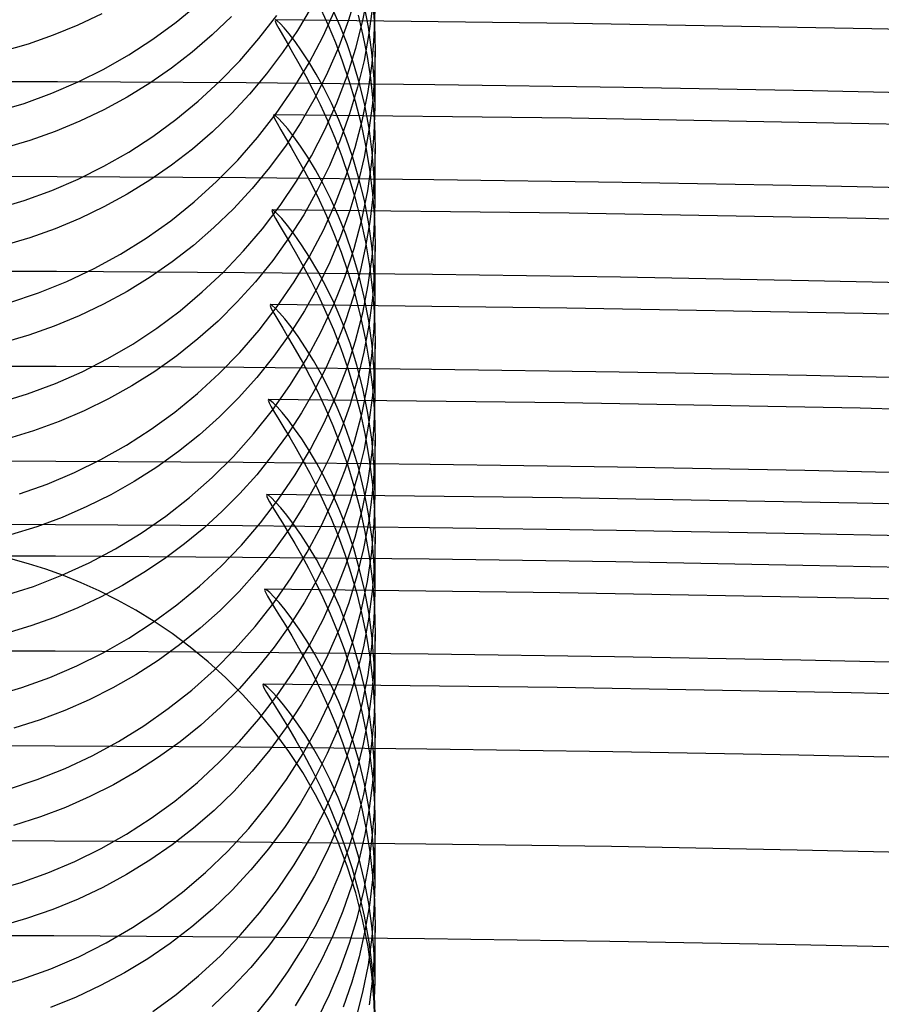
# Model space of a CAD drawing. Header units: millimetres. Extents: x -232 to 232, y -232 to 232.
# Tile 65 of 75: x 0.6 to 4, y 180.6 to 184.49. Entities that reach past the tile are written whole.
import ezdxf

# ---------------------------------------------------------------- set-up
doc = ezdxf.new("R2010")
doc.units = ezdxf.units.MM
doc.layers.add('HIDDEN', color=7, linetype='Continuous')
doc.layers.add('THICK', color=7, linetype='Continuous')

msp = doc.modelspace()

# ---------------------------------------------------------------- linework, layer by layer
at = {"layer": 'HIDDEN'}
for p, q in [((1.9279, 184.5989), (1.8953, 184.4919)), ((1.9524, 184.4908), (1.9738, 184.6001)), ((1.9901, 184.5726), (1.9974, 184.4732)), ((1.2142, 184.4843), (1.3024, 184.5568)), ((1.7473, 184.5414), (1.6936, 184.4511)), ((1.7865, 184.5356), (1.815, 184.4724)), ((1.7952, 184.4292), (1.8444, 184.5372)), ((1.8624, 184.4689), (1.8337, 184.5342)), ((1.9737, 184.4641), (1.9552, 184.5588)), ((1.9896, 184.5463), (1.976, 184.4398)), ((1.9972, 184.4292), (2, 184.5348)), ((0.9208, 184.5175), (0.8262, 184.4727)), ((1.4325, 184.5064), (1.3572, 184.434)), ((1.5414, 184.4189), (1.6122, 184.5103)), ((1.607, 184.493), (1.6057, 184.4893)), ((1.6136, 184.4895), (1.607, 184.493)), ((1.8953, 184.4919), (1.8568, 184.3871)), ((1.9245, 184.3811), (1.9524, 184.4908)), ((1.9334, 184.5117), (1.9522, 184.4318)), ((0.8262, 184.4727), (0.7291, 184.4328)), ((1.1224, 184.417), (1.2142, 184.4843)), ((1.6057, 184.4893), (1.6099, 184.4781)), ((1.6099, 184.4781), (1.6194, 184.4596)), ((1.625, 184.4789), (1.6136, 184.4895)), ((1.6194, 184.4596), (1.6339, 184.4341)), ((1.641, 184.4616), (1.625, 184.4789)), ((1.6609, 184.4377), (1.641, 184.4616)), ((1.815, 184.4724), (1.8432, 184.4043)), ((1.8899, 184.3983), (1.8624, 184.4689)), ((1.9878, 184.3643), (1.9737, 184.4641)), ((1.9974, 184.4732), (2, 184.3708)), ((0.7291, 184.4328), (0.6295, 184.3978)), ((1.0272, 184.3551), (1.1224, 184.417)), ((1.3572, 184.434), (1.2782, 184.3659)), ((1.4659, 184.3319), (1.5414, 184.4189)), ((1.6339, 184.4341), (1.6525, 184.4021)), ((1.6936, 184.4511), (1.6351, 184.3638)), ((1.6841, 184.4073), (1.6609, 184.4377)), ((1.7393, 184.3234), (1.7952, 184.4292)), ((1.9522, 184.4318), (1.9684, 184.3485)), ((1.976, 184.4398), (1.9565, 184.3332)), ((1.9882, 184.3208), (1.9972, 184.4292)), ((0.6295, 184.3978), (0.5277, 184.3679)), ((1.6525, 184.4021), (1.6746, 184.364)), ((1.71, 184.3707), (1.6841, 184.4073)), ((1.8568, 184.3871), (1.8127, 184.2852)), ((1.8432, 184.4043), (1.8708, 184.3315)), ((1.9156, 184.3224), (1.8899, 184.3983)), ((1.8901, 184.2724), (1.9245, 184.3811)), ((0.9289, 184.2988), (1.0272, 184.3551)), ((1.2782, 184.3659), (1.1957, 184.3022)), ((1.6351, 184.3638), (1.5718, 184.2796)), ((1.6746, 184.364), (1.6993, 184.3202)), ((1.7379, 184.3279), (1.71, 184.3707)), ((1.9684, 184.3485), (1.9816, 184.2622)), ((1.9968, 184.2597), (1.9878, 184.3643)), ((2, 184.3708), (1.9975, 184.2676)), ((2, 184.1497), (2, 184.3697)), ((0.8278, 184.2482), (0.9289, 184.2988)), ((1.1957, 184.3022), (1.1099, 184.2428)), ((1.3858, 184.2495), (1.4659, 184.3319)), ((1.6773, 184.2211), (1.7393, 184.3234)), ((1.6993, 184.3202), (1.7261, 184.2711)), ((1.7672, 184.2791), (1.7379, 184.3279)), ((1.8708, 184.3315), (1.897, 184.2542)), ((1.939, 184.2415), (1.9156, 184.3224)), ((1.9565, 184.3332), (1.9312, 184.227)), ((1.9728, 184.2107), (1.9882, 184.3208)), ((1.5718, 184.2796), (1.5044, 184.1992)), ((1.7261, 184.2711), (1.7542, 184.2172)), ((1.8127, 184.2852), (1.7632, 184.1864)), ((1.7973, 184.2245), (1.7672, 184.2791)), ((1.8493, 184.1649), (1.8901, 184.2724)), ((1.9816, 184.2622), (1.9916, 184.173)), ((1.9975, 184.2676), (1.9896, 184.1628)), ((2, 184.151), (1.9968, 184.2597)), ((0.7233, 184.2032), (0.8278, 184.2482)), ((1.1099, 184.2428), (1.0209, 184.188)), ((1.3016, 184.172), (1.3858, 184.2495)), ((1.6096, 184.1227), (1.6773, 184.2211)), ((1.8275, 184.164), (1.7973, 184.2245)), ((1.897, 184.2542), (1.9214, 184.1725)), ((1.9312, 184.227), (1.8998, 184.1214)), ((1.9594, 184.1556), (1.939, 184.2415)), ((0.6139, 184.1633), (0.7233, 184.2032)), ((1.0209, 184.188), (0.9289, 184.1378)), ((1.5044, 184.1992), (1.4329, 184.1228)), ((1.7632, 184.1864), (1.7083, 184.0908)), ((1.7542, 184.2172), (1.7828, 184.1586)), ((1.9508, 184.0997), (1.9728, 184.2107)), ((0.4995, 184.1292), (0.6139, 184.1633)), ((1.2136, 184.0996), (1.3016, 184.172)), ((1.7828, 184.1586), (1.8118, 184.0949)), ((1.802, 184.0591), (1.8493, 184.1649)), ((1.8572, 184.0978), (1.8275, 184.164)), ((1.9214, 184.1725), (1.9434, 184.0865)), ((1.9763, 184.0651), (1.9594, 184.1556)), ((1.9896, 184.1628), (1.9761, 184.0568)), ((1.9916, 184.173), (1.9978, 184.0812)), ((1.997, 184.0423), (2, 184.151)), ((0.9289, 184.1378), (0.8339, 184.0923)), ((1.4329, 184.1228), (1.3576, 184.0505)), ((1.5363, 184.0286), (1.6096, 184.1227)), ((1.6003, 184.118), (1.5989, 184.1143)), ((1.5989, 184.1143), (1.6032, 184.1031)), ((1.6069, 184.1145), (1.6003, 184.118)), ((1.6032, 184.1031), (1.6129, 184.0845)), ((1.6186, 184.1038), (1.6069, 184.1145)), ((1.6349, 184.0863), (1.6186, 184.1038)), ((1.8998, 184.1214), (1.8626, 184.0178)), ((0.8339, 184.0923), (0.7363, 184.0517)), ((1.1219, 184.0325), (1.2136, 184.0996)), ((1.6129, 184.0845), (1.6276, 184.0589)), ((1.6553, 184.062), (1.6349, 184.0863)), ((1.7083, 184.0908), (1.6484, 183.9987)), ((1.8118, 184.0949), (1.8406, 184.0264)), ((1.8857, 184.0261), (1.8572, 184.0978)), ((1.922, 183.9883), (1.9508, 184.0997)), ((1.9434, 184.0865), (1.9625, 183.9964)), ((1.989, 183.9701), (1.9763, 184.0651)), ((1.9978, 184.0812), (2, 183.9868)), ((0.7363, 184.0517), (0.636, 184.0161)), ((1.0269, 183.9707), (1.1219, 184.0325)), ((1.3576, 184.0505), (1.2786, 183.9825)), ((1.4578, 183.939), (1.5363, 184.0286)), ((1.6276, 184.0589), (1.6465, 184.0267)), ((1.6465, 184.0267), (1.6689, 183.9885)), ((1.6791, 184.0311), (1.6553, 184.062)), ((1.7057, 183.9939), (1.6791, 184.0311)), ((1.7486, 183.9559), (1.802, 184.0591)), ((1.8406, 184.0264), (1.8686, 183.9532)), ((1.9124, 183.949), (1.8857, 184.0261)), ((1.9761, 184.0568), (1.9569, 183.9507)), ((1.9875, 183.9309), (1.997, 184.0423)), ((0.636, 184.0161), (0.5335, 183.9857)), ((1.6484, 183.9987), (1.5834, 183.9104)), ((1.6689, 183.9885), (1.6941, 183.9445)), ((1.7343, 183.9504), (1.7057, 183.9939)), ((1.8626, 184.0178), (1.8199, 183.9167)), ((1.8864, 183.8778), (1.922, 183.9883)), ((1.9625, 183.9964), (1.9782, 183.9027)), ((2, 183.9868), (1.9979, 183.8911)), ((2, 183.7659), (2, 183.9855)), ((0.9288, 183.9145), (1.0269, 183.9707)), ((1.2786, 183.9825), (1.1962, 183.9187)), ((1.6895, 183.8561), (1.7486, 183.9559)), ((1.7643, 183.901), (1.7343, 183.9504)), ((1.8686, 183.9532), (1.8952, 183.8753)), ((1.9366, 183.8667), (1.9124, 183.949)), ((1.9569, 183.9507), (1.9317, 183.845)), ((1.9971, 183.8707), (1.989, 183.9701)), ((0.8278, 183.864), (0.9288, 183.9145)), ((1.1962, 183.9187), (1.1104, 183.8593)), ((1.3742, 183.8541), (1.4578, 183.939)), ((1.5834, 183.9104), (1.5141, 183.8264)), ((1.6941, 183.9445), (1.7213, 183.8952)), ((1.8199, 183.9167), (1.7718, 183.8186)), ((1.9713, 183.8179), (1.9875, 183.9309)), ((1.7213, 183.8952), (1.7498, 183.8411)), ((1.7949, 183.8457), (1.7643, 183.901)), ((1.8444, 183.7691), (1.8864, 183.8778)), ((1.8952, 183.8753), (1.92, 183.7929)), ((1.9782, 183.9027), (1.99, 183.8056)), ((1.9979, 183.8911), (1.9911, 183.794)), ((2, 183.7675), (1.9971, 183.8707)), ((0.7237, 183.8191), (0.8278, 183.864)), ((1.1104, 183.8593), (1.0214, 183.8045)), ((1.2858, 183.7742), (1.3742, 183.8541)), ((1.6251, 183.7601), (1.6895, 183.8561)), ((1.7498, 183.8411), (1.7789, 183.7822)), ((1.8256, 183.7847), (1.7949, 183.8457)), ((1.9317, 183.845), (1.9006, 183.7399)), ((1.9578, 183.7793), (1.9366, 183.8667)), ((0.6146, 183.7793), (0.7237, 183.8191)), ((1.0214, 183.8045), (0.9294, 183.7542)), ((1.5141, 183.8264), (1.4408, 183.7469)), ((1.7718, 183.8186), (1.7184, 183.7234)), ((1.92, 183.7929), (1.9424, 183.7063)), ((1.948, 183.7038), (1.9713, 183.8179)), ((1.9911, 183.794), (1.9795, 183.6956)), ((1.99, 183.8056), (1.9974, 183.7054)), ((0.5005, 183.7452), (0.6146, 183.7793)), ((0.9294, 183.7542), (0.8344, 183.7087)), ((1.193, 183.6996), (1.2858, 183.7742)), ((1.5555, 183.668), (1.6251, 183.7601)), ((1.7789, 183.7822), (1.8083, 183.7182)), ((1.7959, 183.6626), (1.8444, 183.7691)), ((1.8557, 183.718), (1.8256, 183.7847)), ((1.9753, 183.6871), (1.9578, 183.7793)), ((1.9972, 183.6628), (2, 183.7675)), ((1.4408, 183.7469), (1.3636, 183.6721)), ((1.5934, 183.7431), (1.5921, 183.7393)), ((1.5921, 183.7393), (1.5965, 183.7279)), ((1.6007, 183.7391), (1.5934, 183.7431)), ((1.5965, 183.7279), (1.6066, 183.7089)), ((1.6137, 183.7272), (1.6007, 183.7391)), ((1.6317, 183.7077), (1.6137, 183.7272)), ((1.7184, 183.7234), (1.6598, 183.6315)), ((1.8083, 183.7182), (1.8376, 183.6493)), ((1.8845, 183.6458), (1.8557, 183.718)), ((1.9006, 183.7399), (1.8638, 183.6368)), ((0.8344, 183.7087), (0.7367, 183.6681)), ((1.0961, 183.6307), (1.193, 183.6996)), ((1.6066, 183.7089), (1.6218, 183.6828)), ((1.6218, 183.6828), (1.6412, 183.6501)), ((1.6543, 183.6806), (1.6317, 183.7077)), ((1.6807, 183.6461), (1.6543, 183.6806)), ((1.9177, 183.5898), (1.948, 183.7038)), ((1.9424, 183.7063), (1.9619, 183.6155)), ((1.9795, 183.6956), (1.963, 183.5971)), ((1.9886, 183.5902), (1.9753, 183.6871)), ((1.9974, 183.7054), (2, 183.6024)), ((0.7367, 183.6681), (0.6365, 183.6325)), ((1.3636, 183.6721), (1.2828, 183.602)), ((1.4809, 183.5801), (1.5555, 183.668)), ((1.6412, 183.6501), (1.6642, 183.6114)), ((1.7099, 183.6045), (1.6807, 183.6461)), ((1.7411, 183.5585), (1.7959, 183.6626)), ((1.8638, 183.6368), (1.8215, 183.5363)), ((1.8376, 183.6493), (1.866, 183.5756)), ((1.9115, 183.5681), (1.8845, 183.6458)), ((1.9885, 183.5553), (1.9972, 183.6628)), ((0.6365, 183.6325), (0.5339, 183.602)), ((0.9951, 183.5675), (1.0961, 183.6307)), ((1.2828, 183.602), (1.1986, 183.5366)), ((1.6598, 183.6315), (1.5962, 183.543)), ((1.6642, 183.6114), (1.6899, 183.5669)), ((1.7413, 183.556), (1.7099, 183.6045)), ((1.963, 183.5971), (1.9414, 183.4988)), ((1.9619, 183.6155), (1.9778, 183.5211)), ((2, 183.6024), (1.9974, 183.4984)), ((2, 183.3821), (2, 183.6012)), ((0.8905, 183.5103), (0.9951, 183.5675)), ((1.4015, 183.4966), (1.4809, 183.5801)), ((1.6802, 183.4574), (1.7411, 183.5585)), ((1.6899, 183.5669), (1.7176, 183.5172)), ((1.866, 183.5756), (1.8932, 183.4971)), ((1.8804, 183.477), (1.9177, 183.5898)), ((1.9361, 183.4852), (1.9115, 183.5681)), ((1.997, 183.4889), (1.9886, 183.5902)), ((1.1986, 183.5366), (1.1113, 183.4761)), ((1.5962, 183.543), (1.5281, 183.4587)), ((1.7739, 183.5007), (1.7413, 183.556)), ((1.8215, 183.5363), (1.7738, 183.4385)), ((1.9734, 183.4462), (1.9885, 183.5553)), ((1.9778, 183.5211), (1.9898, 183.4232)), ((0.7825, 183.4593), (0.8905, 183.5103)), ((1.3178, 183.4179), (1.4015, 183.4966)), ((1.7176, 183.5172), (1.7465, 183.4627)), ((1.807, 183.4388), (1.7739, 183.5007)), ((1.8932, 183.4971), (1.9185, 183.4142)), ((1.9414, 183.4988), (1.9147, 183.4008)), ((1.9575, 183.3971), (1.9361, 183.4852)), ((1.9974, 183.4984), (1.9895, 183.393)), ((2, 183.3837), (1.997, 183.4889)), ((0.6711, 183.4147), (0.7825, 183.4593)), ((1.1113, 183.4761), (1.0209, 183.4203)), ((1.5281, 183.4587), (1.4559, 183.3787)), ((1.6138, 183.3603), (1.6802, 183.4574)), ((1.7465, 183.4627), (1.7761, 183.4033)), ((1.8361, 183.3658), (1.8804, 183.477)), ((1.9517, 183.3359), (1.9734, 183.4462)), ((0.5531, 183.3757), (0.6711, 183.4147)), ((1.0209, 183.4203), (0.9276, 183.3695)), ((1.23, 183.3441), (1.3178, 183.4179)), ((1.7738, 183.4385), (1.7209, 183.3437)), ((1.7761, 183.4033), (1.806, 183.3387)), ((1.8398, 183.3707), (1.807, 183.4388)), ((1.9185, 183.4142), (1.9413, 183.3269)), ((1.9898, 183.4232), (1.9973, 183.3222)), ((0.9276, 183.3695), (0.8316, 183.3237)), ((1.4559, 183.3787), (1.3798, 183.3032)), ((1.5865, 183.3681), (1.5852, 183.3643)), ((1.5852, 183.3643), (1.5897, 183.3528)), ((1.5934, 183.3645), (1.5865, 183.3681)), ((1.6055, 183.3537), (1.5934, 183.3645)), ((1.785, 183.2566), (1.8361, 183.3658)), ((1.8714, 183.2962), (1.8398, 183.3707)), ((1.9147, 183.4008), (1.883, 183.3041)), ((1.9752, 183.3042), (1.9575, 183.3971)), ((1.9895, 183.393), (1.9758, 183.2866)), ((1.9971, 183.276), (2, 183.3837)), ((0.8316, 183.3237), (0.7332, 183.283)), ((1.1383, 183.2755), (1.23, 183.3441)), ((1.5422, 183.2675), (1.6138, 183.3603)), ((1.5897, 183.3528), (1.6, 183.3336)), ((1.6, 183.3336), (1.6155, 183.3073)), ((1.6224, 183.3359), (1.6055, 183.3537)), ((1.6436, 183.3112), (1.6224, 183.3359)), ((1.7209, 183.3437), (1.6629, 183.2521)), ((1.806, 183.3387), (1.8357, 183.2692)), ((1.9233, 183.2251), (1.9517, 183.3359)), ((1.9413, 183.3269), (1.9611, 183.2354)), ((1.3798, 183.3032), (1.2999, 183.2323)), ((1.6155, 183.3073), (1.6353, 183.2744)), ((1.6683, 183.2798), (1.6436, 183.3112)), ((1.883, 183.3041), (1.8464, 183.2095)), ((1.9012, 183.2157), (1.8714, 183.2962)), ((1.9758, 183.2866), (1.9564, 183.1803)), ((1.9885, 183.2068), (1.9752, 183.3042)), ((1.9973, 183.3222), (2, 183.2182)), ((0.6324, 183.2474), (0.5294, 183.2171)), ((0.7332, 183.283), (0.6324, 183.2474)), ((1.0431, 183.2123), (1.1383, 183.2755)), ((1.4657, 183.1793), (1.5422, 183.2675)), ((1.6629, 183.2521), (1.5999, 183.1639)), ((1.6353, 183.2744), (1.6587, 183.2354)), ((1.6958, 183.242), (1.6683, 183.2798)), ((1.7275, 183.1506), (1.785, 183.2566)), ((1.8357, 183.2692), (1.8646, 183.1948)), ((1.9878, 183.1655), (1.9971, 183.276)), ((0.9445, 183.1545), (1.0431, 183.2123)), ((1.2999, 183.2323), (1.2165, 183.166)), ((1.6587, 183.2354), (1.6849, 183.1906)), ((1.7254, 183.1979), (1.6958, 183.242)), ((1.8464, 183.2095), (1.8052, 183.1172)), ((1.8883, 183.1153), (1.9233, 183.2251)), ((1.9283, 183.1292), (1.9012, 183.2157)), ((1.9611, 183.2354), (1.9773, 183.1401)), ((1.997, 183.1052), (1.9885, 183.2068)), ((2, 183.2182), (1.9975, 183.1145)), ((2, 182.9982), (2, 183.217)), ((1.3846, 183.0958), (1.4657, 183.1793)), ((1.6849, 183.1906), (1.7131, 183.1405)), ((1.7565, 183.1477), (1.7254, 183.1979)), ((1.8646, 183.1948), (1.8922, 183.1158)), ((1.9564, 183.1803), (1.9311, 183.0745)), ((0.8427, 183.1025), (0.9445, 183.1545)), ((1.2165, 183.166), (1.1297, 183.1044)), ((1.5999, 183.1639), (1.5325, 183.0799)), ((1.664, 183.0485), (1.7275, 183.1506)), ((1.7131, 183.1405), (1.7425, 183.0855)), ((1.7882, 183.0915), (1.7565, 183.1477)), ((1.9522, 183.0369), (1.9283, 183.1292)), ((1.9719, 183.0534), (1.9878, 183.1655)), ((1.9773, 183.1401), (1.9896, 183.0413)), ((0.7378, 183.0562), (0.8427, 183.1025)), ((1.1297, 183.1044), (1.0398, 183.0476)), ((1.299, 183.0172), (1.3846, 183.0958)), ((1.8052, 183.1172), (1.7594, 183.0273)), ((1.8199, 183.0296), (1.7882, 183.0915)), ((1.8469, 183.0071), (1.8883, 183.1153)), ((1.8922, 183.1158), (1.9178, 183.0322)), ((1.9975, 183.1145), (1.9895, 183.0093)), ((2, 182.9996), (1.997, 183.1052)), ((0.6276, 183.0151), (0.7378, 183.0562)), ((1.5325, 183.0799), (1.461, 183.0002)), ((1.7425, 183.0855), (1.7727, 183.0257)), ((1.9311, 183.0745), (1.8999, 182.9696)), ((1.9491, 182.9402), (1.9719, 183.0534)), ((0.5118, 182.9797), (0.6276, 183.0151)), ((1.0398, 183.0476), (0.9467, 182.9956)), ((1.2092, 182.9436), (1.299, 183.0172)), ((1.5949, 182.9506), (1.664, 183.0485)), ((1.7594, 183.0273), (1.709, 182.94)), ((1.7727, 183.0257), (1.8031, 182.9607)), ((1.851, 182.9618), (1.8199, 183.0296)), ((1.9178, 183.0322), (1.9409, 182.9443)), ((1.972, 182.9391), (1.9522, 183.0369)), ((1.9896, 183.0413), (1.9973, 182.9392)), ((0.9467, 182.9956), (0.8509, 182.9486)), ((1.461, 183.0002), (1.3856, 182.9248)), ((1.5795, 182.9932), (1.578, 182.99)), ((1.578, 182.99), (1.5816, 182.9802)), ((1.5861, 182.9898), (1.5795, 182.9932)), ((1.5816, 182.9802), (1.5901, 182.9641)), ((1.5975, 182.98), (1.5861, 182.9898)), ((1.6133, 182.9637), (1.5975, 182.98)), ((1.799, 182.9008), (1.8469, 183.0071)), ((1.9895, 183.0093), (1.9759, 182.9032)), ((1.9971, 182.893), (2, 182.9996)), ((0.8509, 182.9486), (0.7524, 182.9067)), ((1.1154, 182.8754), (1.2092, 182.9436)), ((1.5203, 182.8571), (1.5949, 182.9506)), ((1.5901, 182.9641), (1.6032, 182.9417)), ((1.6032, 182.9417), (1.6202, 182.9137)), ((1.6331, 182.9412), (1.6133, 182.9637)), ((1.6563, 182.9125), (1.6331, 182.9412)), ((1.709, 182.94), (1.6542, 182.8554)), ((1.8031, 182.9607), (1.8333, 182.8906)), ((1.8808, 182.8884), (1.851, 182.9618)), ((1.8999, 182.9696), (1.8631, 182.867)), ((1.9192, 182.8268), (1.9491, 182.9402)), ((1.9409, 182.9443), (1.9609, 182.8522)), ((1.9871, 182.8358), (1.972, 182.9391)), ((1.9973, 182.9392), (2, 182.8341)), ((0.7524, 182.9067), (0.6514, 182.8699)), ((1.3856, 182.9248), (1.3065, 182.854)), ((1.6202, 182.9137), (1.6404, 182.8805)), ((1.6823, 182.8778), (1.6563, 182.9125)), ((1.7447, 182.7968), (1.799, 182.9008)), ((1.9759, 182.9032), (1.9566, 182.7971)), ((0.6514, 182.8699), (0.5479, 182.8383)), ((1.018, 182.8126), (1.1154, 182.8754)), ((1.4406, 182.7683), (1.5203, 182.8571)), ((1.6404, 182.8805), (1.6634, 182.8423)), ((1.7105, 182.8374), (1.6823, 182.8778)), ((1.8631, 182.867), (1.8209, 182.7669)), ((1.8333, 182.8906), (1.8626, 182.8158)), ((1.9087, 182.8095), (1.8808, 182.8884)), ((1.9881, 182.7838), (1.9971, 182.893)), ((1.3065, 182.854), (1.2239, 182.7877)), ((1.6542, 182.8554), (1.5952, 182.7739)), ((1.6634, 182.8423), (1.6884, 182.7995)), ((1.7401, 182.7913), (1.7105, 182.8374)), ((1.8824, 182.7147), (1.9192, 182.8268)), ((1.9609, 182.8522), (1.9772, 182.7564)), ((1.9966, 182.7276), (1.9871, 182.8358)), ((2, 182.8341), (1.9974, 182.7285)), ((2, 182.6144), (2, 182.8329)), ((0.917, 182.7555), (1.018, 182.8126)), ((1.2239, 182.7877), (1.1379, 182.7261)), ((1.6845, 182.696), (1.7447, 182.7968)), ((1.6884, 182.7995), (1.7148, 182.7525)), ((1.7707, 182.7397), (1.7401, 182.7913)), ((1.8626, 182.8158), (1.8906, 182.7362)), ((1.9341, 182.7252), (1.9087, 182.8095)), ((1.9566, 182.7971), (1.9314, 182.6915)), ((1.9725, 182.673), (1.9881, 182.7838)), ((0.8128, 182.7043), (0.917, 182.7555)), ((1.3561, 182.6844), (1.4406, 182.7683)), ((1.5952, 182.7739), (1.5325, 182.696)), ((1.7148, 182.7525), (1.7421, 182.7016)), ((1.8015, 182.6828), (1.7707, 182.7397)), ((1.8209, 182.7669), (1.7734, 182.6697)), ((1.9772, 182.7564), (1.9896, 182.6571)), ((0.7056, 182.6592), (0.8128, 182.7043)), ((1.1379, 182.7261), (1.0487, 182.6691)), ((1.7421, 182.7016), (1.7701, 182.6462)), ((1.8389, 182.6042), (1.8824, 182.7147)), ((1.8906, 182.7362), (1.9166, 182.652)), ((1.9562, 182.6356), (1.9341, 182.7252)), ((1.9974, 182.7285), (1.9891, 182.6212)), ((2, 182.6152), (1.9966, 182.7276)), ((1.0487, 182.6691), (0.9566, 182.617)), ((1.267, 182.6058), (1.3561, 182.6844)), ((1.5325, 182.696), (1.4662, 182.6218)), ((1.6188, 182.5991), (1.6845, 182.696)), ((1.7734, 182.6697), (1.7207, 182.5754)), ((1.832, 182.6206), (1.8015, 182.6828)), ((1.9314, 182.6915), (1.9003, 182.5868)), ((1.9502, 182.5615), (1.9725, 182.673)), ((0.5955, 182.6202), (0.7056, 182.6592)), ((1.7701, 182.6462), (1.7983, 182.5865)), ((1.9166, 182.652), (1.94, 182.5635)), ((1.9745, 182.5411), (1.9562, 182.6356)), ((1.9896, 182.6571), (1.9973, 182.5545)), ((0.9566, 182.617), (0.8616, 182.5698)), ((1.1736, 182.5326), (1.267, 182.6058)), ((1.4662, 182.6218), (1.3965, 182.5514)), ((1.548, 182.5064), (1.6188, 182.5991)), ((1.5724, 182.6182), (1.5709, 182.615)), ((1.5709, 182.615), (1.5745, 182.6053)), ((1.5792, 182.6148), (1.5724, 182.6182)), ((1.5745, 182.6053), (1.5831, 182.5891)), ((1.591, 182.6046), (1.5792, 182.6148)), ((1.5831, 182.5891), (1.5964, 182.5667)), ((1.6075, 182.5879), (1.591, 182.6046)), ((1.6279, 182.5648), (1.6075, 182.5879)), ((1.7886, 182.4958), (1.8389, 182.6042)), ((1.7983, 182.5865), (1.8264, 182.5226)), ((1.8616, 182.5533), (1.832, 182.6206)), ((1.9003, 182.5868), (1.8637, 182.4843)), ((1.9891, 182.6212), (1.975, 182.513)), ((1.9968, 182.5038), (2, 182.6152)), ((0.8616, 182.5698), (0.764, 182.5275)), ((1.3965, 182.5514), (1.3236, 182.4848)), ((1.5964, 182.5667), (1.6137, 182.5386)), ((1.6518, 182.5355), (1.6279, 182.5648)), ((1.7207, 182.5754), (1.6629, 182.4842)), ((1.8897, 182.481), (1.8616, 182.5533)), ((1.9211, 182.4496), (1.9502, 182.5615)), ((1.94, 182.5635), (1.9603, 182.4707)), ((1.9973, 182.5545), (2, 182.449)), ((0.764, 182.5275), (0.6639, 182.4904)), ((1.0764, 182.4651), (1.1736, 182.5326)), ((1.4722, 182.4181), (1.548, 182.5064)), ((1.6137, 182.5386), (1.6342, 182.5053)), ((1.6784, 182.5003), (1.6518, 182.5355)), ((1.8264, 182.5226), (1.8539, 182.4545)), ((1.975, 182.513), (1.9549, 182.4048)), ((1.9882, 182.442), (1.9745, 182.5411)), ((0.6639, 182.4904), (0.5608, 182.4582)), ((1.3236, 182.4848), (1.2476, 182.4222)), ((1.6629, 182.4842), (1.6003, 182.3967)), ((1.6342, 182.5053), (1.6574, 182.4671)), ((1.707, 182.4594), (1.6784, 182.5003)), ((1.7318, 182.3899), (1.7886, 182.4958)), ((1.8637, 182.4843), (1.8216, 182.3844)), ((1.9157, 182.4038), (1.8897, 182.481)), ((1.9603, 182.4707), (1.9769, 182.3743)), ((1.9869, 182.3899), (1.9968, 182.5038)), ((0.9754, 182.4034), (1.0764, 182.4651)), ((1.6574, 182.4671), (1.6827, 182.4244)), ((1.7372, 182.4128), (1.707, 182.4594)), ((1.8539, 182.4545), (1.8802, 182.3825)), ((1.8853, 182.3388), (1.9211, 182.4496)), ((1.997, 182.3385), (1.9882, 182.442)), ((2, 182.449), (1.9973, 182.3424)), ((2, 182.2305), (2, 182.4487)), ((0.871, 182.3478), (0.9754, 182.4034)), ((1.2476, 182.4222), (1.1687, 182.3635)), ((1.3916, 182.3344), (1.4722, 182.4181)), ((1.6003, 182.3967), (1.5335, 182.3133)), ((1.669, 182.2879), (1.7318, 182.3899)), ((1.6827, 182.4244), (1.7093, 182.3776)), ((1.7682, 182.3607), (1.7372, 182.4128)), ((1.9393, 182.3219), (1.9157, 182.4038)), ((1.9549, 182.4048), (1.9286, 182.2969)), ((1.9699, 182.2741), (1.9869, 182.3899)), ((0.6315, 182.3441), (0.5621, 182.3636)), ((1.1687, 182.3635), (1.0869, 182.3089)), ((1.7093, 182.3776), (1.737, 182.3266)), ((1.7995, 182.3031), (1.7682, 182.3607)), ((1.8216, 182.3844), (1.7742, 182.2872)), ((1.8802, 182.3825), (1.905, 182.3065)), ((1.9769, 182.3743), (1.9894, 182.2743)), ((0.6999, 182.3222), (0.6315, 182.3441)), ((0.7691, 182.2972), (0.6999, 182.3222)), ((0.7635, 182.2984), (0.871, 182.3478)), ((1.3065, 182.2554), (1.3916, 182.3344)), ((1.5335, 182.3133), (1.4627, 182.2342)), ((1.737, 182.3266), (1.7654, 182.271)), ((1.8431, 182.2301), (1.8853, 182.3388)), ((1.9597, 182.2354), (1.9393, 182.3219)), ((1.9973, 182.3424), (1.9888, 182.2342)), ((2, 182.2309), (1.997, 182.3385)), ((0.6514, 182.2548), (0.7635, 182.2984)), ((0.8396, 182.2687), (0.7691, 182.2972)), ((1.0869, 182.3089), (1.0025, 182.2583)), ((1.6006, 182.1901), (1.669, 182.2879)), ((1.7742, 182.2872), (1.7216, 182.1929)), ((1.8305, 182.2402), (1.7995, 182.3031)), ((1.9286, 182.2969), (1.8962, 182.1902)), ((1.905, 182.3065), (1.9279, 182.2269)), ((1.9455, 182.1575), (1.9699, 182.2741)), ((1.9894, 182.2743), (1.9973, 182.171)), ((0.5329, 182.217), (0.6514, 182.2548)), ((0.9108, 182.2366), (0.8396, 182.2687)), ((0.9827, 182.2007), (0.9108, 182.2366)), ((1.0025, 182.2583), (0.9155, 182.212)), ((1.2172, 182.1815), (1.3065, 182.2554)), ((1.4627, 182.2342), (1.3881, 182.1594)), ((1.5652, 182.2433), (1.5637, 182.2403)), ((1.5637, 182.2403), (1.5669, 182.2313)), ((1.572, 182.2399), (1.5652, 182.2433)), ((1.5839, 182.2299), (1.572, 182.2399)), ((1.7654, 182.271), (1.7941, 182.2111)), ((1.8605, 182.1722), (1.8305, 182.2402)), ((1.9766, 182.1443), (1.9597, 182.2354)), ((1.9888, 182.2342), (1.9744, 182.1252)), ((0.9155, 182.212), (0.8262, 182.1699)), ((1.0549, 182.1607), (0.9827, 182.2007)), ((1.5669, 182.2313), (1.5748, 182.2164)), ((1.5748, 182.2164), (1.5871, 182.1957)), ((1.6003, 182.2134), (1.5839, 182.2299)), ((1.5871, 182.1957), (1.6034, 182.1694)), ((1.6208, 182.1906), (1.6003, 182.2134)), ((1.7941, 182.2111), (1.8227, 182.1468)), ((1.7945, 182.1237), (1.8431, 182.2301)), ((1.9279, 182.2269), (1.9483, 182.1436)), ((1.9971, 182.1246), (2, 182.2309)), ((0.8262, 182.1699), (0.7346, 182.1322)), ((1.1271, 182.1165), (1.0549, 182.1607)), ((1.124, 182.1129), (1.2172, 182.1815)), ((1.3881, 182.1594), (1.3099, 182.0892)), ((1.5269, 182.0967), (1.6006, 182.1901)), ((1.6034, 182.1694), (1.6232, 182.1378)), ((1.6447, 182.1616), (1.6208, 182.1906)), ((1.6715, 182.1266), (1.6447, 182.1616)), ((1.7216, 182.1929), (1.6638, 182.1016)), ((1.8962, 182.1902), (1.858, 182.0859)), ((1.889, 182.0991), (1.8605, 182.1722)), ((1.9139, 182.0413), (1.9455, 182.1575)), ((1.9973, 182.171), (2, 182.0648)), ((0.7346, 182.1322), (0.641, 182.0989)), ((1.6232, 182.1378), (1.646, 182.1009)), ((1.7005, 182.0858), (1.6715, 182.1266)), ((1.7397, 182.0199), (1.7945, 182.1237)), ((1.8227, 182.1468), (1.8506, 182.0784)), ((1.9483, 182.1436), (1.9659, 182.057)), ((1.9744, 182.1252), (1.9539, 182.0163)), ((1.9892, 182.049), (1.9766, 182.1443)), ((1.988, 182.0158), (1.9971, 182.1246)), ((0.641, 182.0989), (0.5417, 182.0691)), ((1.027, 182.0496), (1.124, 182.1129)), ((1.199, 182.0679), (1.1271, 182.1165)), ((1.3099, 182.0892), (1.2283, 182.0234)), ((1.448, 182.0079), (1.5269, 182.0967)), ((1.6638, 182.1016), (1.6014, 182.0142)), ((1.646, 182.1009), (1.6712, 182.059)), ((1.7311, 182.0393), (1.7005, 182.0858)), ((1.858, 182.0859), (1.8141, 181.9842)), ((1.8506, 182.0784), (1.8775, 182.006)), ((1.9155, 182.0212), (1.889, 182.0991)), ((0.9264, 181.9921), (1.027, 182.0496)), ((1.2703, 182.0148), (1.199, 182.0679)), ((1.6712, 182.059), (1.6983, 182.0122)), ((1.7626, 181.9871), (1.7311, 182.0393)), ((1.8749, 181.9261), (1.9139, 182.0413)), ((1.9659, 182.057), (1.9802, 181.9672)), ((1.9972, 181.9499), (1.9892, 182.049)), ((2, 182.0648), (1.9973, 181.9579)), ((2, 181.8467), (2, 182.0645)), ((1.2283, 182.0234), (1.1435, 181.9622)), ((1.3408, 181.9568), (1.2703, 182.0148)), ((1.3643, 181.9239), (1.448, 182.0079)), ((1.6014, 182.0142), (1.5348, 181.9309)), ((1.6788, 181.919), (1.7397, 182.0199)), ((1.6983, 182.0122), (1.7269, 181.9606)), ((1.8775, 182.006), (1.9028, 181.9295)), ((1.9392, 181.9387), (1.9155, 182.0212)), ((1.9539, 182.0163), (1.9272, 181.9077)), ((1.9725, 181.9054), (1.988, 182.0158)), ((0.8226, 181.9403), (0.9264, 181.9921)), ((1.1435, 181.9622), (1.0556, 181.9056)), ((1.7944, 181.9294), (1.7626, 181.9871)), ((1.8141, 181.9842), (1.7647, 181.8853)), ((1.9802, 181.9672), (1.9909, 181.8743)), ((0.7157, 181.8946), (0.8226, 181.9403)), ((1.276, 181.845), (1.3643, 181.9239)), ((1.4099, 181.8942), (1.3408, 181.9568)), ((1.5348, 181.9309), (1.4642, 181.8518)), ((1.7269, 181.9606), (1.7563, 181.9043)), ((1.826, 181.8664), (1.7944, 181.9294)), ((1.8285, 181.8124), (1.8749, 181.9261)), ((1.9028, 181.9295), (1.9261, 181.8493)), ((1.9597, 181.8517), (1.9392, 181.9387)), ((1.9973, 181.9579), (1.9888, 181.8495)), ((2, 181.8475), (1.9972, 181.9499)), ((0.6043, 181.8545), (0.7157, 181.8946)), ((1.0556, 181.9056), (0.9648, 181.8538)), ((1.4765, 181.8274), (1.4099, 181.8942)), ((1.6124, 181.8221), (1.6788, 181.919)), ((1.7647, 181.8853), (1.7098, 181.7893)), ((1.7563, 181.9043), (1.7862, 181.8434)), ((1.9272, 181.9077), (1.8944, 181.8008)), ((1.9504, 181.7943), (1.9725, 181.9054)), ((0.4773, 181.8178), (0.6043, 181.8545)), ((0.9648, 181.8538), (0.8713, 181.8067)), ((1.1835, 181.7715), (1.276, 181.845)), ((1.4642, 181.8518), (1.3897, 181.7771)), ((1.558, 181.8683), (1.5565, 181.8647)), ((1.5565, 181.8647), (1.5609, 181.8537)), ((1.5649, 181.8649), (1.558, 181.8683)), ((1.5609, 181.8537), (1.5711, 181.8356)), ((1.5769, 181.8549), (1.5649, 181.8649)), ((1.5935, 181.8384), (1.5769, 181.8549)), ((1.8566, 181.7981), (1.826, 181.8664)), ((1.9261, 181.8493), (1.9469, 181.7654)), ((1.9766, 181.7604), (1.9597, 181.8517)), ((1.9888, 181.8495), (1.9743, 181.7404)), ((1.9909, 181.8743), (1.9977, 181.7786)), ((1.9974, 181.7464), (2, 181.8475)), ((0.8713, 181.8067), (0.7752, 181.7645)), ((1.5406, 181.7564), (1.4765, 181.8274)), ((1.5409, 181.7295), (1.6124, 181.8221)), ((1.5711, 181.8356), (1.5866, 181.8105)), ((1.5866, 181.8105), (1.6066, 181.7787)), ((1.6142, 181.8156), (1.5935, 181.8384)), ((1.6385, 181.7865), (1.6142, 181.8156)), ((1.7754, 181.7018), (1.8285, 181.8124)), ((1.7862, 181.8434), (1.8159, 181.778)), ((1.087, 181.7036), (1.1835, 181.7715)), ((1.3897, 181.7771), (1.3116, 181.7067)), ((1.6066, 181.7787), (1.6307, 181.7405)), ((1.6657, 181.7514), (1.6385, 181.7865)), ((1.7098, 181.7893), (1.6495, 181.6967)), ((1.8159, 181.778), (1.8449, 181.7083)), ((1.8944, 181.8008), (1.8557, 181.6961)), ((1.8857, 181.7247), (1.8566, 181.7981)), ((1.9215, 181.6828), (1.9504, 181.7943)), ((1.9977, 181.7786), (2, 181.6806)), ((0.7752, 181.7645), (0.6769, 181.7273)), ((1.4645, 181.6415), (1.5409, 181.7295)), ((1.6017, 181.6813), (1.5406, 181.7564)), ((1.6307, 181.7405), (1.6579, 181.6962)), ((1.6951, 181.7104), (1.6657, 181.7514)), ((1.9469, 181.7654), (1.9649, 181.6779)), ((1.9743, 181.7404), (1.9537, 181.6313)), ((1.9893, 181.665), (1.9766, 181.7604)), ((1.9893, 181.6434), (1.9974, 181.7464)), ((0.6769, 181.7273), (0.5738, 181.6944)), ((0.9867, 181.6414), (1.087, 181.7036)), ((1.3116, 181.7067), (1.2301, 181.6409)), ((1.6495, 181.6967), (1.5847, 181.6084)), ((1.6579, 181.6962), (1.6877, 181.6459)), ((1.7262, 181.6636), (1.6951, 181.7104)), ((1.7159, 181.5948), (1.7754, 181.7018)), ((1.8557, 181.6961), (1.8113, 181.5941)), ((1.8449, 181.7083), (1.8729, 181.6344)), ((1.9127, 181.6463), (1.8857, 181.7247)), ((1.6596, 181.602), (1.6017, 181.6813)), ((1.7582, 181.6112), (1.7262, 181.6636)), ((1.8859, 181.5725), (1.9215, 181.6828)), ((1.9649, 181.6779), (1.9796, 181.5872)), ((1.9972, 181.5657), (1.9893, 181.665)), ((2, 181.6806), (1.9976, 181.5805)), ((2, 181.4628), (2, 181.6803)), ((0.8829, 181.5852), (0.9867, 181.6414)), ((1.2301, 181.6409), (1.1453, 181.5796)), ((1.3836, 181.5582), (1.4645, 181.6415)), ((1.6877, 181.6459), (1.7193, 181.5898)), ((1.8729, 181.6344), (1.8992, 181.5565)), ((1.9371, 181.5629), (1.9127, 181.6463)), ((1.9537, 181.6313), (1.9269, 181.5226)), ((1.9754, 181.539), (1.9893, 181.6434)), ((0.7759, 181.5351), (0.8829, 181.5852)), ((1.1453, 181.5796), (1.0575, 181.523)), ((1.5847, 181.6084), (1.5153, 181.5243)), ((1.6502, 181.4917), (1.7159, 181.5948)), ((1.7142, 181.5186), (1.6596, 181.602)), ((1.7193, 181.5898), (1.7521, 181.5279)), ((1.7906, 181.5532), (1.7582, 181.6112)), ((1.8113, 181.5941), (1.7612, 181.4948)), ((1.844, 181.4642), (1.8859, 181.5725)), ((1.9796, 181.5872), (1.9907, 181.4932)), ((1.9976, 181.5805), (1.9901, 181.4788)), ((0.6654, 181.4913), (0.7759, 181.5351)), ((1.2983, 181.4799), (1.3836, 181.5582)), ((1.8227, 181.4898), (1.7906, 181.5532)), ((1.8992, 181.5565), (1.9234, 181.4746)), ((1.9583, 181.4747), (1.9371, 181.5629)), ((1.9556, 181.4337), (1.9754, 181.539)), ((2, 181.4634), (1.9972, 181.5657)), ((1.0575, 181.523), (0.9667, 181.471)), ((1.5153, 181.5243), (1.4418, 181.4446)), ((1.7612, 181.4948), (1.7056, 181.3985)), ((1.765, 181.431), (1.7142, 181.5186)), ((1.7521, 181.5279), (1.7853, 181.4606)), ((1.9269, 181.5226), (1.894, 181.4156)), ((0.5478, 181.4527), (0.6654, 181.4913)), ((0.9667, 181.471), (0.8733, 181.4239)), ((1.2089, 181.4066), (1.2983, 181.4799)), ((1.5785, 181.3927), (1.6502, 181.4917)), ((1.7853, 181.4606), (1.8183, 181.3879)), ((1.7958, 181.3581), (1.844, 181.4642)), ((1.8538, 181.4211), (1.8227, 181.4898)), ((1.9234, 181.4746), (1.945, 181.3891)), ((1.9758, 181.3819), (1.9583, 181.4747)), ((1.9901, 181.4788), (1.9774, 181.3765)), ((1.9907, 181.4932), (1.9976, 181.3961)), ((1.9974, 181.3628), (2, 181.4634)), ((0.8733, 181.4239), (0.7773, 181.3816)), ((1.4418, 181.4446), (1.3643, 181.3695)), ((1.8117, 181.3396), (1.765, 181.431)), ((1.8834, 181.3472), (1.8538, 181.4211)), ((1.9299, 181.3286), (1.9556, 181.4337)), ((0.7773, 181.3816), (0.6789, 181.3443)), ((1.1155, 181.3386), (1.2089, 181.4066)), ((1.5011, 181.2982), (1.5785, 181.3927)), ((1.7056, 181.3985), (1.6449, 181.3061)), ((1.8183, 181.3879), (1.8504, 181.31)), ((1.894, 181.4156), (1.8552, 181.3109)), ((1.945, 181.3891), (1.9637, 181.3)), ((1.9889, 181.2849), (1.9758, 181.3819)), ((1.9976, 181.3961), (2, 181.2968)), ((0.6789, 181.3443), (0.5714, 181.31)), ((1.3643, 181.3695), (1.2831, 181.299)), ((1.7413, 181.2545), (1.7958, 181.3581)), ((1.8539, 181.2444), (1.8117, 181.3396)), ((1.9109, 181.2681), (1.8834, 181.3472)), ((1.9774, 181.3765), (1.9593, 181.274)), ((1.9893, 181.2601), (1.9974, 181.3628)), ((1.0185, 181.276), (1.1155, 181.3386)), ((1.6449, 181.3061), (1.5795, 181.2179)), ((1.8552, 181.3109), (1.8107, 181.2089)), ((1.8504, 181.31), (1.8809, 181.2272)), ((1.8982, 181.2242), (1.9299, 181.3286)), ((0.918, 181.2191), (1.0185, 181.276)), ((1.2831, 181.299), (1.1983, 181.2332)), ((1.4184, 181.2088), (1.5011, 181.2982)), ((1.9358, 181.184), (1.9109, 181.2681)), ((1.9593, 181.274), (1.9357, 181.1716)), ((1.9637, 181.3), (1.979, 181.2075)), ((1.9971, 181.1841), (1.9889, 181.2849)), ((2, 181.2968), (1.9977, 181.1976)), ((2, 181.079), (2, 181.2961)), ((1.1983, 181.2332), (1.1101, 181.1723)), ((1.6808, 181.1539), (1.7413, 181.2545)), ((1.8914, 181.1457), (1.8539, 181.2444)), ((1.8606, 181.1209), (1.8982, 181.2242)), ((1.8809, 181.2272), (1.9092, 181.1397)), ((1.9756, 181.1564), (1.9893, 181.2601)), ((0.8142, 181.1679), (0.918, 181.2191)), ((1.3309, 181.1247), (1.4184, 181.2088)), ((1.5795, 181.2179), (1.5098, 181.134)), ((1.8107, 181.2089), (1.7606, 181.1096)), ((1.9574, 181.095), (1.9358, 181.184)), ((1.979, 181.2075), (1.9904, 181.1117)), ((1.9977, 181.1976), (1.9903, 181.0967)), ((2, 181.0795), (1.9971, 181.1841)), ((0.7074, 181.1228), (0.8142, 181.1679)), ((1.1101, 181.1723), (1.0187, 181.1162)), ((1.6149, 181.0573), (1.6808, 181.1539)), ((1.9239, 181.0435), (1.8914, 181.1457)), ((1.9357, 181.1716), (1.9068, 181.0706)), ((1.9561, 181.0521), (1.9756, 181.1564)), ((0.5978, 181.0838), (0.7074, 181.1228)), ((1.0187, 181.1162), (0.9243, 181.0651)), ((1.2389, 181.0461), (1.3309, 181.1247)), ((1.5098, 181.134), (1.4358, 181.0546)), ((1.7606, 181.1096), (1.7048, 181.0134)), ((1.8172, 181.0192), (1.8606, 181.1209)), ((1.9092, 181.1397), (1.9347, 181.0476)), ((1.9904, 181.1117), (1.9975, 181.013)), ((0.4771, 181.0491), (0.5978, 181.0838)), ((1.9068, 181.0706), (1.8725, 180.9713)), ((1.9753, 181.0013), (1.9574, 181.095)), ((1.9903, 181.0967), (1.9778, 180.9951)), ((1.9972, 180.975), (2, 181.0795)), ((0.9243, 181.0651), (0.8272, 181.019)), ((1.1425, 180.9733), (1.2389, 181.0461)), ((1.4358, 181.0546), (1.3578, 180.9797)), ((1.544, 180.965), (1.6149, 181.0573)), ((1.951, 180.938), (1.9239, 181.0435)), ((1.9307, 180.9478), (1.9561, 181.0521)), ((1.9347, 181.0476), (1.9567, 180.9512)), ((0.8272, 181.019), (0.7274, 180.9782)), ((1.7048, 181.0134), (1.6441, 180.921)), ((1.7685, 180.9203), (1.8172, 181.0192)), ((1.9778, 180.9951), (1.96, 180.8931)), ((1.9886, 180.9032), (1.9753, 181.0013)), ((1.9975, 181.013), (2, 180.9122)), ((0.7274, 180.9782), (0.6228, 180.9418)), ((1.0422, 180.9064), (1.1425, 180.9733)), ((1.3578, 180.9797), (1.2762, 180.9095)), ((1.4682, 180.8773), (1.544, 180.965)), ((1.8725, 180.9713), (1.833, 180.874)), ((1.9567, 180.9512), (1.9749, 180.8507)), ((1.9885, 180.8682), (1.9972, 180.975)), ((0.6228, 180.9418), (0.5111, 180.9098)), ((1.6441, 180.921), (1.5787, 180.8328)), ((1.7146, 180.8245), (1.7685, 180.9203)), ((1.8996, 180.8446), (1.9307, 180.9478)), ((1.9724, 180.8304), (1.951, 180.938)), ((2, 180.9122), (1.9975, 180.8097)), ((2, 180.6951), (2, 180.9119)), ((0.9383, 180.8457), (1.0422, 180.9064)), ((1.2762, 180.9095), (1.191, 180.8441)), ((1.3879, 180.7941), (1.4682, 180.8773)), ((1.833, 180.874), (1.7884, 180.7789)), ((1.96, 180.8931), (1.9367, 180.7912)), ((1.9971, 180.8012), (1.9886, 180.9032)), ((0.8307, 180.7913), (0.9383, 180.8457)), ((1.191, 180.8441), (1.1025, 180.7835)), ((1.8629, 180.7428), (1.8996, 180.8446)), ((1.9736, 180.7599), (1.9885, 180.8682)), ((1.9749, 180.8507), (1.9885, 180.7463)), ((1.5787, 180.8328), (1.5088, 180.7491)), ((1.6558, 180.7318), (1.7146, 180.8245)), ((1.9877, 180.7213), (1.9724, 180.8304)), ((1.9975, 180.8097), (1.9897, 180.7058)), ((2, 180.6953), (1.9971, 180.8012)), ((0.7196, 180.7433), (0.8307, 180.7913)), ((1.1025, 180.7835), (1.0108, 180.7279)), ((1.3032, 180.7158), (1.3879, 180.7941)), ((1.7884, 180.7789), (1.7387, 180.6863)), ((1.9367, 180.7912), (1.908, 180.6905)), ((1.9524, 180.651), (1.9736, 180.7599)), ((0.6052, 180.702), (0.7196, 180.7433)), ((1.0108, 180.7279), (0.9163, 180.6772)), ((1.5088, 180.7491), (1.4348, 180.6697)), ((1.5923, 180.6425), (1.6558, 180.7318)), ((1.8206, 180.6426), (1.8629, 180.7428)), ((1.9969, 180.6108), (1.9877, 180.7213)), ((1.9885, 180.7463), (1.9971, 180.6383)), ((0.4879, 180.6676), (0.6052, 180.702)), ((1.2144, 180.6425), (1.3032, 180.7158)), ((1.7387, 180.6863), (1.6845, 180.5972)), ((1.908, 180.6905), (1.874, 180.5914)), ((1.9897, 180.7058), (1.9764, 180.6014)), ((1.9972, 180.5913), (2, 180.6953)), ((0.9163, 180.6772), (0.819, 180.6317)), ((1.1217, 180.5744), (1.2144, 180.6425)), ((1.4348, 180.6697), (1.3569, 180.595)), ((1.5241, 180.5569), (1.5923, 180.6425)), ((1.7728, 180.5446), (1.8206, 180.6426)), ((1.9247, 180.5422), (1.9524, 180.651)), ((0.819, 180.6317), (0.7182, 180.5909)), ((2, 180.4994), (1.9969, 180.6108)), ((1.9971, 180.6383), (2, 180.5278))]:
    msp.add_line(p, q, dxfattribs=at)
for radius, start, end in [(188.625, 0.509188, 89.490794), (188.25, 0.508385, 89.491596), (187.875, 0.507583, 89.492398), (187.5, 0.506724, 89.493257), (187.125, 0.505864, 89.494117), (186.75, 0.505005, 89.495034), (186.375, 0.504088, 89.49595), (185.625, 0.50214, 89.497841), (185.25, 0.501166, 89.498872), (184.875, 0.500135, 89.499904), (184.5, 0.499046, 89.500935), (184.125, 0.497958, 89.502024), (183.75, 0.496869, 89.50317), (183.375, 0.495723, 89.504315), (183, 0.49452, 89.505461), (182.625, 0.493317, 89.506665), (182.5, 0, 180.00002), (182.25, 0.492056, 89.507925), (181.875, 0.490796, 89.509186)]:
    msp.add_arc((0, 0), radius, start, end, dxfattribs=at)
at = {"layer": 'THICK'}
for radius, start, end in [(190, 0.603153, 89.396886), (186, 0.184091, 89.815947), (184.625, 0, 180.00002), (184.25, 0, 180.00002), (183.875, 0, 180.00002), (183.5, 0, 180.00002), (183.125, 0, 180.00002), (182.75, 0, 180.00002), (182.375, 0, 180.00002), (182, 0, 180.00002), (181.625, 0, 180.00002), (181.25, 0, 180.00002), (180.875, 0, 180.00002)]:
    msp.add_arc((0, 0), radius, start, end, dxfattribs=at)

doc.saveas('drawing.dxf')
